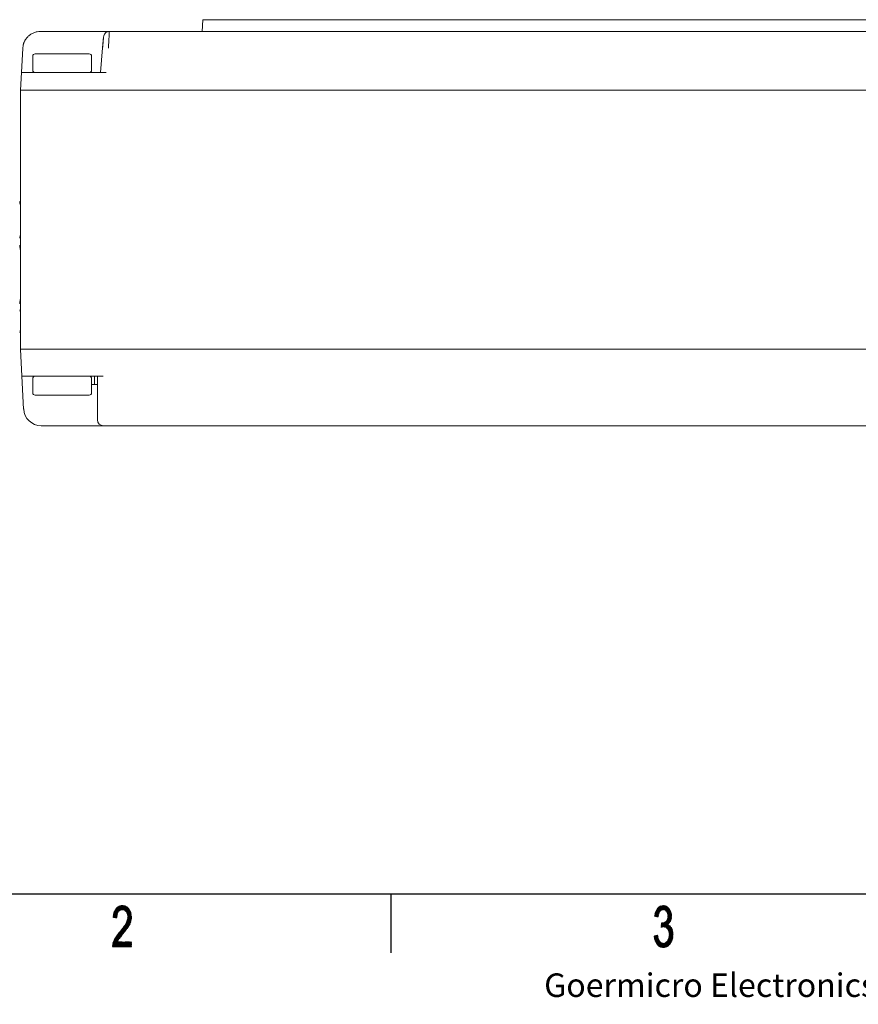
# Model space of a CAD drawing. Header units: millimetres. Extents: x 0 to 420, y 0 to 297.
# Tile 4 of 46: x 86 to 158, y 1 to 84. Entities that reach past the tile are written whole.
import ezdxf

# ---------------------------------------------------------------- set-up
doc = ezdxf.new("R2010")
doc.units = ezdxf.units.MM
doc.layers.add('1', color=7, linetype='Continuous', true_color=0xffffff)
doc.styles.add('仿宋', font='simfang.ttf')

msp = doc.modelspace()

# ---------------------------------------------------------------- linework, layer by layer
at = {"layer": '1', "color": 250, "linetype": 'Continuous', "lineweight": 18}
for p, q in [((102.015, 84.279), (101.962, 83.279)), ((110.515, 84.279), (102.015, 84.279)), ((110.515, 84.279), (173.515, 84.279)), ((88.2, 83.279), (90.05, 83.279)), ((88.2, 83.279), (88.2, 83.274)), ((90.05, 83.279), (94.065, 83.279)), ((94.065, 83.279), (196.965, 83.279)), ((86.593, 79.779), (86.702, 81.857)), ((87.55, 81.179), (87.55, 79.979)), ((87.75, 81.379), (92.35, 81.379)), ((92.55, 81.179), (92.55, 79.979)), ((93.484, 81.874), (93.3, 79.779)), ((93.492, 81.878), (93.484, 81.874)), ((86.515, 78.279), (86.593, 79.779)), ((86.593, 79.779), (90.588, 79.779)), ((93.8, 79.779), (90.588, 79.779)), ((86.515, 56.279), (86.515, 78.279)), ((86.515, 78.279), (86.515, 78.279)), ((90.515, 78.279), (90.509, 78.279)), ((200.515, 78.279), (90.515, 78.279)), ((86.515, 68.627), (86.496, 68.692)), ((86.496, 57.865), (86.515, 57.93)), ((86.635, 53.979), (86.515, 56.278)), ((90.515, 56.279), (90.509, 56.279)), ((200.518, 56.279), (90.515, 56.279)), ((86.781, 51.2), (86.635, 53.979)), ((86.635, 53.979), (90.63, 53.979)), ((87.55, 53.779), (87.55, 52.579)), ((90.63, 53.979), (93.55, 53.979)), ((92.55, 53.779), (92.55, 52.579)), ((92.8, 53.279), (92.8, 53.979)), ((93.05, 53.979), (93.05, 51.226)), ((92.8, 53.279), (92.55, 53.279)), ((92.8, 53.279), (93.05, 53.279)), ((92.35, 52.379), (87.75, 52.379)), ((93.05, 51.226), (93.05, 50.279)), ((90.05, 49.779), (88.279, 49.779)), ((93.55, 49.779), (90.05, 49.779)), ((93.55, 49.779), (197.479, 49.779))]:
    msp.add_line(p, q, dxfattribs=at)
at = {"layer": '1', "color": 250, "linetype": 'Continuous', "lineweight": 13}
for p, q in [((88.2, 83.279), (90.05, 83.279)), ((94.065, 83.279), (196.965, 83.279)), ((93.484, 81.874), (93.567, 82.822)), ((86.702, 81.857), (86.593, 79.779)), ((93.484, 81.875), (93.3, 79.779)), ((86.515, 78.279), (86.593, 79.779)), ((86.515, 56.279), (86.515, 78.279)), ((86.575, 55.129), (86.515, 56.279)), ((86.635, 53.979), (86.575, 55.129)), ((86.635, 53.979), (86.781, 51.2)), ((93.05, 53.979), (93.05, 51.226)), ((88.279, 49.779), (90.05, 49.779)), ((93.55, 49.779), (197.479, 49.779))]:
    msp.add_line(p, q, dxfattribs=at)
at = {"layer": '1', "color": 18, "linetype": 'Continuous', "lineweight": 25}
for p, q in [((10, 10), (410, 10)), ((118, 10), (118, 5))]:
    msp.add_line(p, q, dxfattribs=at)
at = {"layer": '1', "color": 18, "linetype": 'Continuous', "lineweight": 13}
for p, q in [((94.388, 8.033), (94.929, 8.97)), ((94.889, 8.951), (94.397, 8.099)), ((94.968, 8.986), (94.398, 8)), ((94.406, 8.165), (94.848, 8.932)), ((94.808, 8.913), (94.414, 8.231)), ((94.423, 8.298), (94.763, 8.886)), ((94.425, 7.996), (94.999, 8.99)), ((94.445, 8.37), (94.78, 8.37)), ((94.691, 7.957), (94.448, 8.378)), ((95.031, 8.995), (94.452, 7.992)), ((94.791, 8.396), (94.453, 8.396)), ((94.699, 8.826), (94.456, 8.405)), ((94.458, 8.411), (94.697, 7.996)), ((94.461, 8.421), (94.802, 8.421)), ((94.702, 8.038), (94.468, 8.444)), ((94.813, 8.446), (94.469, 8.446)), ((94.477, 8.472), (94.825, 8.472)), ((94.479, 7.988), (95.063, 8.999)), ((94.479, 8.476), (94.707, 8.081)), ((94.852, 8.497), (94.485, 8.497)), ((94.712, 8.123), (94.489, 8.509)), ((94.492, 8.518), (94.635, 8.766)), ((94.493, 8.523), (94.88, 8.523)), ((94.5, 8.542), (94.717, 8.166)), ((94.907, 8.548), (94.502, 8.548)), ((95.095, 9.003), (94.506, 7.984)), ((94.722, 8.208), (94.513, 8.57)), ((94.514, 8.573), (94.935, 8.573)), ((94.528, 8.595), (94.727, 8.25)), ((94.963, 8.599), (94.53, 8.599)), ((94.533, 7.98), (95.126, 9.007)), ((94.739, 8.279), (94.542, 8.62)), ((94.545, 8.624), (95.028, 8.624)), ((94.557, 8.645), (94.752, 8.308)), ((95.135, 8.65), (94.56, 8.65)), ((94.765, 8.337), (94.572, 8.67)), ((94.575, 8.675), (95.767, 8.675)), ((94.587, 8.695), (94.778, 8.365)), ((95.754, 8.7), (94.591, 8.7)), ((94.79, 8.394), (94.602, 8.72)), ((94.606, 8.726), (95.742, 8.726)), ((94.617, 8.745), (94.803, 8.423)), ((95.721, 8.751), (94.621, 8.751)), ((94.816, 8.452), (94.635, 8.765)), ((94.647, 8.777), (95.696, 8.777)), ((94.654, 8.783), (94.83, 8.477)), ((94.849, 8.495), (94.673, 8.801)), ((95.671, 8.802), (94.674, 8.802)), ((94.692, 8.819), (94.869, 8.512)), ((94.701, 8.827), (95.646, 8.827)), ((94.888, 8.53), (94.711, 8.837)), ((95.621, 8.853), (94.728, 8.853)), ((94.73, 8.855), (94.907, 8.548)), ((94.926, 8.565), (94.749, 8.872)), ((94.755, 8.878), (95.596, 8.878)), ((94.768, 8.89), (94.945, 8.583)), ((95.557, 8.904), (94.787, 8.904)), ((94.964, 8.6), (94.789, 8.904)), ((94.812, 8.915), (94.986, 8.614)), ((95.012, 8.62), (94.835, 8.926)), ((94.842, 8.929), (95.506, 8.929)), ((94.858, 8.937), (95.037, 8.626)), ((95.158, 9.012), (94.872, 8.515)), ((95.063, 8.633), (94.881, 8.948)), ((95.456, 8.954), (94.896, 8.954)), ((94.904, 8.958), (95.089, 8.639)), ((95.115, 8.645), (94.927, 8.969)), ((94.934, 8.573), (95.188, 9.013)), ((94.95, 8.98), (95.405, 8.98)), ((94.951, 8.98), (95.141, 8.651)), ((95.166, 8.657), (94.976, 8.987)), ((95.215, 9.009), (94.988, 8.615)), ((95.003, 8.991), (95.198, 8.652)), ((95.022, 8.623), (95.243, 9.005)), ((95.232, 8.644), (95.03, 8.994)), ((95.27, 9.001), (95.056, 8.631)), ((95.057, 8.998), (95.266, 8.636)), ((95.3, 8.628), (95.085, 9.002)), ((95.09, 8.639), (95.297, 8.998)), ((95.243, 9.005), (95.111, 9.005)), ((95.112, 9.005), (95.334, 8.62)), ((95.324, 8.994), (95.124, 8.647)), ((95.376, 8.598), (95.139, 9.009)), ((95.158, 8.655), (95.351, 8.99)), ((95.166, 9.013), (95.438, 8.543)), ((95.378, 8.986), (95.187, 8.655)), ((95.499, 8.487), (95.196, 9.012)), ((95.779, 8.65), (95.21, 8.65)), ((95.213, 8.649), (95.404, 8.98)), ((95.228, 9.007), (95.922, 7.806)), ((95.427, 8.969), (95.239, 8.643)), ((95.929, 7.845), (95.26, 9.003)), ((95.264, 8.637), (95.45, 8.957)), ((95.472, 8.946), (95.29, 8.631)), ((95.292, 8.998), (95.932, 7.89)), ((95.316, 8.625), (95.495, 8.935)), ((95.317, 8.624), (95.792, 8.624)), ((95.935, 7.935), (95.324, 8.994)), ((95.518, 8.923), (95.342, 8.618)), ((95.356, 8.989), (95.938, 7.98)), ((95.365, 8.608), (95.541, 8.912)), ((95.804, 8.599), (95.376, 8.599)), ((95.563, 8.901), (95.385, 8.591)), ((95.942, 8.025), (95.388, 8.985)), ((95.404, 8.573), (95.586, 8.888)), ((95.404, 8.573), (95.817, 8.573)), ((95.604, 8.87), (95.423, 8.556)), ((95.426, 8.969), (95.937, 8.084)), ((95.83, 8.548), (95.432, 8.548)), ((95.442, 8.539), (95.623, 8.851)), ((95.46, 8.523), (95.842, 8.523)), ((95.641, 8.832), (95.462, 8.521)), ((95.928, 8.15), (95.467, 8.949)), ((95.481, 8.504), (95.66, 8.814)), ((95.855, 8.497), (95.488, 8.497)), ((95.678, 8.795), (95.5, 8.486)), ((95.509, 8.928), (95.919, 8.216)), ((95.51, 8.472), (95.867, 8.472)), ((95.515, 8.462), (95.697, 8.776)), ((95.914, 7.769), (95.523, 8.446)), ((95.88, 8.446), (95.523, 8.446)), ((95.715, 8.757), (95.529, 8.434)), ((95.535, 8.421), (95.892, 8.421)), ((95.542, 8.407), (95.734, 8.739)), ((95.895, 8.396), (95.548, 8.396)), ((95.91, 8.283), (95.55, 8.907)), ((95.748, 8.713), (95.556, 8.38)), ((95.56, 8.37), (95.899, 8.37)), ((95.569, 8.352), (95.762, 8.685)), ((95.775, 8.658), (95.583, 8.325)), ((95.596, 8.878), (95.901, 8.349)), ((95.596, 8.298), (95.789, 8.631)), ((95.802, 8.603), (95.605, 8.262)), ((95.611, 8.221), (95.816, 8.576)), ((95.829, 8.548), (95.616, 8.18)), ((95.616, 7.925), (95.894, 8.406)), ((95.622, 8.139), (95.843, 8.521)), ((95.883, 8.439), (95.625, 7.992)), ((95.856, 8.494), (95.628, 8.097)), ((95.633, 8.056), (95.87, 8.466)), ((95.892, 8.416), (95.667, 8.806)), ((140.888, 8.959), (140.398, 8.109)), ((140.418, 8.195), (140.847, 8.938)), ((140.422, 8.101), (140.922, 8.967)), ((140.791, 8.893), (140.438, 8.281)), ((140.956, 8.974), (140.448, 8.094)), ((140.458, 8.367), (140.736, 8.847)), ((140.46, 8.373), (140.65, 8.043)), ((140.79, 8.384), (140.462, 8.384)), ((140.468, 8.41), (140.803, 8.41)), ((140.684, 8.034), (140.468, 8.409)), ((140.473, 8.088), (140.99, 8.982)), ((140.815, 8.435), (140.474, 8.435)), ((140.477, 8.445), (140.702, 8.054)), ((140.68, 8.802), (140.478, 8.452)), ((140.48, 8.461), (140.827, 8.461)), ((140.71, 8.091), (140.485, 8.481)), ((140.84, 8.486), (140.486, 8.486)), ((140.498, 8.509), (140.717, 8.129)), ((141.023, 8.99), (140.499, 8.081)), ((140.499, 8.511), (140.857, 8.511)), ((140.725, 8.167), (140.512, 8.535)), ((140.885, 8.537), (140.513, 8.537)), ((140.524, 8.075), (141.057, 8.997)), ((140.527, 8.561), (140.732, 8.205)), ((140.528, 8.562), (140.914, 8.562)), ((140.74, 8.243), (140.541, 8.586)), ((140.942, 8.588), (140.542, 8.588)), ((141.091, 9.005), (140.55, 8.068)), ((140.556, 8.613), (140.97, 8.613)), ((140.556, 8.612), (140.747, 8.281)), ((140.757, 8.315), (140.57, 8.638)), ((141.048, 8.638), (140.571, 8.638)), ((140.576, 8.062), (141.124, 9.012)), ((140.585, 8.664), (140.77, 8.343)), ((140.585, 8.664), (141.699, 8.664)), ((140.783, 8.37), (140.599, 8.689)), ((141.685, 8.689), (140.599, 8.689)), ((140.785, 8.374), (140.601, 8.055)), ((140.613, 8.715), (141.67, 8.715)), ((140.614, 8.715), (140.797, 8.398)), ((140.81, 8.426), (140.628, 8.741)), ((141.655, 8.74), (140.628, 8.74)), ((140.642, 8.765), (141.632, 8.765)), ((140.643, 8.767), (140.824, 8.453)), ((140.837, 8.481), (140.661, 8.786)), ((141.606, 8.791), (140.666, 8.791)), ((140.681, 8.802), (140.852, 8.506)), ((140.697, 8.816), (141.58, 8.816)), ((140.871, 8.524), (140.701, 8.819)), ((140.721, 8.835), (140.89, 8.541)), ((141.553, 8.842), (140.729, 8.842)), ((140.91, 8.558), (140.74, 8.851)), ((140.76, 8.868), (140.929, 8.576)), ((140.76, 8.867), (141.527, 8.867)), ((140.948, 8.593), (140.78, 8.884)), ((141.499, 8.892), (140.791, 8.892)), ((140.8, 8.9), (140.968, 8.61)), ((140.989, 8.624), (140.82, 8.916)), ((140.822, 8.918), (141.451, 8.918)), ((140.84, 8.933), (141.015, 8.63)), ((141.403, 8.943), (140.853, 8.943)), ((141.041, 8.636), (140.86, 8.949)), ((141.153, 9.011), (140.872, 8.525)), ((140.884, 8.958), (141.066, 8.643)), ((141.092, 8.649), (140.91, 8.964)), ((140.929, 8.969), (141.355, 8.969)), ((140.933, 8.58), (141.18, 9.007)), ((140.936, 8.97), (141.118, 8.655)), ((141.144, 8.66), (140.962, 8.976)), ((141.207, 9.003), (140.988, 8.624)), ((140.988, 8.982), (141.178, 8.652)), ((141.212, 8.644), (141.014, 8.987)), ((141.022, 8.632), (141.234, 8.998)), ((141.04, 8.993), (141.246, 8.635)), ((141.26, 8.994), (141.043, 8.994)), ((141.26, 8.994), (141.056, 8.64)), ((141.281, 8.627), (141.066, 8.999)), ((141.09, 8.649), (141.287, 8.99)), ((141.092, 9.005), (141.325, 8.601)), ((141.387, 8.545), (141.118, 9.011)), ((141.314, 8.985), (141.125, 8.657)), ((141.131, 7.195), (141.815, 8.38)), ((141.146, 9.012), (141.817, 7.85)), ((141.154, 8.658), (141.339, 8.977)), ((141.828, 7.882), (141.179, 9.007)), ((141.361, 8.965), (141.18, 8.652)), ((141.206, 8.645), (141.384, 8.953)), ((141.211, 9.002), (141.833, 7.924)), ((141.406, 8.941), (141.232, 8.639)), ((141.714, 8.638), (141.235, 8.638)), ((141.838, 7.967), (141.243, 8.997)), ((141.257, 8.633), (141.429, 8.93)), ((141.276, 8.992), (141.842, 8.011)), ((141.451, 8.918), (141.283, 8.627)), ((141.307, 8.617), (141.474, 8.906)), ((141.846, 8.054), (141.308, 8.986)), ((141.312, 8.613), (141.728, 8.613)), ((141.496, 8.894), (141.326, 8.6)), ((141.743, 8.588), (141.34, 8.588)), ((141.344, 8.974), (141.85, 8.098)), ((141.345, 8.582), (141.516, 8.878)), ((141.535, 8.86), (141.365, 8.565)), ((141.368, 8.562), (141.757, 8.562)), ((141.384, 8.547), (141.554, 8.841)), ((141.846, 8.156), (141.387, 8.952)), ((141.767, 8.537), (141.396, 8.537)), ((141.572, 8.823), (141.403, 8.53)), ((141.422, 8.513), (141.591, 8.805)), ((141.424, 8.511), (141.775, 8.511)), ((141.429, 8.93), (141.84, 8.217)), ((141.61, 8.787), (141.438, 8.489)), ((141.782, 8.486), (141.439, 8.486)), ((141.451, 8.461), (141.629, 8.768)), ((141.452, 8.461), (141.79, 8.461)), ((141.798, 8.435), (141.464, 8.435)), ((141.648, 8.75), (141.465, 8.433)), ((141.834, 8.278), (141.471, 8.907)), ((141.476, 8.41), (141.806, 8.41)), ((141.478, 8.405), (141.663, 8.726)), ((141.814, 8.384), (141.488, 8.384)), ((141.678, 8.701), (141.491, 8.378)), ((141.505, 8.35), (141.692, 8.675)), ((141.805, 8.413), (141.511, 7.903)), ((141.707, 8.65), (141.515, 8.318)), ((141.519, 8.875), (141.827, 8.341)), ((141.521, 8.276), (141.722, 8.624)), ((141.521, 7.971), (141.795, 8.446)), ((141.736, 8.599), (141.526, 8.235)), ((141.785, 8.479), (141.531, 8.04)), ((141.532, 8.193), (141.751, 8.573)), ((141.764, 8.545), (141.537, 8.152)), ((141.541, 8.108), (141.774, 8.512)), ((141.793, 8.45), (141.585, 8.811)), ((94.333, 5.5), (95.916, 8.241)), ((95.922, 8.2), (94.363, 5.5)), ((94.385, 8.015), (94.7, 8.015)), ((94.387, 8.026), (94.402, 7.999)), ((94.702, 8.04), (94.389, 8.04)), ((94.392, 5.5), (95.927, 8.159)), ((94.434, 7.995), (94.392, 8.067)), ((94.392, 8.065), (94.705, 8.065)), ((94.708, 8.091), (94.396, 8.091)), ((94.398, 8.108), (94.466, 7.99)), ((94.399, 8.116), (94.711, 8.116)), ((94.714, 8.142), (94.402, 8.142)), ((94.498, 7.985), (94.403, 8.15)), ((94.406, 8.167), (94.717, 8.167)), ((94.72, 8.192), (94.409, 8.192)), ((94.409, 8.191), (94.53, 7.981)), ((94.413, 8.218), (94.723, 8.218)), ((94.562, 7.976), (94.415, 8.232)), ((94.726, 8.243), (94.416, 8.243)), ((94.419, 8.269), (94.735, 8.269)), ((94.42, 8.273), (94.595, 7.971)), ((95.933, 8.118), (94.421, 5.5)), ((94.746, 8.294), (94.423, 8.294)), ((94.627, 7.966), (94.427, 8.313)), ((94.429, 8.319), (94.757, 8.319)), ((94.437, 8.345), (94.659, 7.962)), ((94.768, 8.345), (94.437, 8.345)), ((94.451, 5.5), (95.938, 8.077)), ((94.697, 7.989), (94.471, 7.989)), ((95.942, 8.033), (94.48, 5.5)), ((94.753, 8.31), (94.56, 7.976)), ((94.587, 7.972), (94.721, 8.204)), ((94.714, 8.141), (94.614, 7.968)), ((94.641, 7.964), (94.707, 8.077)), ((94.644, 7.964), (94.694, 7.964)), ((94.699, 8.014), (94.669, 7.96)), ((94.915, 6.203), (95.938, 7.975)), ((95.934, 7.917), (95.036, 6.361)), ((95.138, 6.487), (95.93, 7.859)), ((95.917, 7.787), (95.24, 6.613)), ((95.341, 6.738), (95.899, 7.704)), ((95.878, 7.616), (95.45, 6.876)), ((95.845, 7.532), (95.492, 7.532)), ((95.493, 7.533), (95.683, 7.204)), ((95.503, 7.557), (95.855, 7.557)), ((95.697, 7.23), (95.505, 7.563)), ((95.865, 7.583), (95.513, 7.583)), ((95.517, 7.593), (95.712, 7.256)), ((95.523, 7.608), (95.875, 7.608)), ((95.91, 8.283), (95.526, 7.617)), ((95.726, 7.282), (95.529, 7.623)), ((95.884, 7.634), (95.533, 7.634)), ((95.54, 7.653), (95.74, 7.308)), ((95.543, 7.659), (95.889, 7.659)), ((95.754, 7.334), (95.552, 7.684)), ((95.895, 7.684), (95.553, 7.684)), ((95.563, 7.71), (95.9, 7.71)), ((95.564, 7.714), (95.769, 7.36)), ((95.902, 8.345), (95.573, 8.345)), ((95.906, 7.735), (95.573, 7.735)), ((95.783, 7.386), (95.576, 7.744)), ((95.583, 7.761), (95.912, 7.761)), ((95.586, 8.319), (95.905, 8.319)), ((95.588, 7.774), (95.797, 7.412)), ((95.589, 7.777), (95.905, 8.324)), ((95.917, 7.786), (95.593, 7.786)), ((95.909, 8.294), (95.598, 8.294)), ((95.81, 7.441), (95.599, 7.806)), ((95.6, 7.811), (95.923, 7.811)), ((95.604, 8.269), (95.912, 8.269)), ((95.928, 7.837), (95.604, 7.837)), ((95.605, 7.846), (95.822, 7.471)), ((95.899, 8.365), (95.607, 7.858)), ((95.607, 8.25), (95.905, 7.733)), ((95.607, 7.862), (95.93, 7.862)), ((95.916, 8.243), (95.608, 8.243)), ((95.611, 8.218), (95.919, 8.218)), ((95.932, 7.888), (95.611, 7.888)), ((95.833, 7.502), (95.611, 7.887)), ((95.614, 7.913), (95.934, 7.913)), ((95.923, 8.192), (95.615, 8.192)), ((95.897, 7.696), (95.616, 8.183)), ((95.616, 7.928), (95.845, 7.532)), ((95.618, 8.167), (95.926, 8.167)), ((95.935, 7.938), (95.618, 7.938)), ((95.621, 7.964), (95.937, 7.964)), ((95.93, 8.142), (95.622, 8.142)), ((95.857, 7.563), (95.622, 7.969)), ((95.625, 8.117), (95.889, 7.659)), ((95.625, 8.116), (95.933, 8.116)), ((95.939, 7.989), (95.625, 7.989)), ((95.936, 8.091), (95.628, 8.091)), ((95.628, 8.01), (95.869, 7.593)), ((95.629, 8.015), (95.941, 8.015)), ((95.632, 8.065), (95.94, 8.065)), ((95.943, 8.04), (95.632, 8.04)), ((95.88, 7.624), (95.634, 8.051)), ((140.409, 8.104), (140.4, 8.12)), ((140.717, 8.13), (140.403, 8.13)), ((140.405, 8.105), (140.712, 8.105)), ((140.409, 8.156), (140.444, 8.095)), ((140.409, 8.156), (140.723, 8.156)), ((140.728, 8.181), (140.414, 8.181)), ((140.478, 8.087), (140.417, 8.192)), ((140.42, 8.207), (140.733, 8.207)), ((140.738, 8.232), (140.426, 8.232)), ((140.426, 8.228), (140.512, 8.078)), ((140.432, 8.257), (140.743, 8.257)), ((140.547, 8.069), (140.434, 8.264)), ((140.748, 8.283), (140.438, 8.283)), ((140.443, 8.3), (140.581, 8.06)), ((140.444, 8.308), (140.753, 8.308)), ((140.765, 8.334), (140.45, 8.334)), ((140.616, 8.052), (140.451, 8.336)), ((140.456, 8.359), (140.778, 8.359)), ((140.708, 8.08), (140.505, 8.08)), ((140.606, 8.054), (140.702, 8.054)), ((140.627, 8.049), (140.74, 8.245)), ((140.725, 8.168), (140.652, 8.042)), ((140.678, 8.036), (140.71, 8.091)), ((141.195, 7.559), (140.963, 7.157)), ((140.965, 7.212), (141.162, 7.553)), ((141.129, 7.546), (140.971, 7.272)), ((140.976, 7.332), (141.096, 7.54)), ((141.062, 7.533), (140.981, 7.392)), ((140.986, 7.453), (141.031, 7.53)), ((141.004, 7.533), (140.992, 7.513)), ((140.996, 7.165), (141.229, 7.568)), ((141.003, 7.533), (141.196, 7.199)), ((141.276, 7.599), (141.03, 7.173)), ((141.23, 7.19), (141.034, 7.53)), ((141.062, 7.533), (141.265, 7.181)), ((141.064, 7.18), (141.324, 7.63)), ((141.299, 7.173), (141.088, 7.538)), ((141.371, 7.661), (141.098, 7.188)), ((141.114, 7.543), (141.333, 7.164)), ((141.128, 7.546), (141.674, 7.546)), ((141.372, 7.148), (141.141, 7.549)), ((141.825, 8.347), (141.165, 7.203)), ((141.167, 7.554), (141.436, 7.087)), ((141.192, 7.2), (141.831, 8.306)), ((141.501, 7.026), (141.193, 7.559)), ((141.836, 8.263), (141.218, 7.193)), ((141.22, 7.564), (141.95, 6.299)), ((141.69, 7.572), (141.234, 7.572)), ((141.954, 6.343), (141.242, 7.576)), ((141.244, 7.187), (141.84, 8.219)), ((141.263, 7.59), (141.958, 6.387)), ((141.844, 8.176), (141.269, 7.18)), ((141.273, 7.597), (141.706, 7.597)), ((141.962, 6.431), (141.284, 7.604)), ((141.295, 7.174), (141.848, 8.132)), ((141.306, 7.618), (141.966, 6.475)), ((141.722, 7.622), (141.312, 7.622)), ((141.849, 8.082), (141.32, 7.167)), ((141.97, 6.519), (141.327, 7.632)), ((141.346, 7.161), (141.843, 8.021)), ((141.348, 7.646), (141.967, 6.574)), ((141.35, 7.648), (141.738, 7.648)), ((141.837, 7.96), (141.369, 7.15)), ((141.519, 7.401), (141.369, 7.66)), ((141.754, 7.673), (141.388, 7.673)), ((141.39, 7.676), (141.539, 7.418)), ((141.558, 7.435), (141.405, 7.7)), ((141.405, 7.699), (141.768, 7.699)), ((141.421, 7.724), (141.578, 7.452)), ((141.776, 7.724), (141.421, 7.724)), ((141.597, 7.469), (141.436, 7.748)), ((141.437, 7.749), (141.785, 7.749)), ((141.451, 7.772), (141.617, 7.486)), ((141.793, 7.775), (141.453, 7.775)), ((141.636, 7.503), (141.467, 7.797)), ((141.469, 7.8), (141.801, 7.8)), ((141.482, 7.821), (141.655, 7.521)), ((141.809, 7.826), (141.485, 7.826)), ((141.672, 7.543), (141.497, 7.845)), ((141.5, 8.359), (141.822, 8.359)), ((141.501, 7.851), (141.818, 7.851)), ((141.507, 7.879), (141.687, 7.567)), ((141.826, 7.876), (141.507, 7.876)), ((141.51, 7.902), (141.831, 7.902)), ((141.829, 8.334), (141.512, 8.334)), ((141.702, 7.592), (141.513, 7.92)), ((141.834, 7.927), (141.514, 7.927)), ((141.807, 7.817), (141.515, 8.323)), ((141.517, 8.308), (141.831, 8.308)), ((141.518, 7.953), (141.836, 7.953)), ((141.519, 7.96), (141.718, 7.616)), ((141.834, 8.283), (141.52, 8.283)), ((141.839, 7.978), (141.522, 7.978)), ((141.523, 8.258), (141.796, 7.785)), ((141.523, 8.257), (141.836, 8.257)), ((141.525, 8.003), (141.841, 8.003)), ((141.733, 7.64), (141.525, 8.001)), ((141.839, 8.232), (141.527, 8.232)), ((141.844, 8.029), (141.529, 8.029)), ((141.53, 8.207), (141.841, 8.207)), ((141.531, 8.041), (141.748, 7.664)), ((141.786, 7.752), (141.532, 8.192)), ((141.844, 8.181), (141.533, 8.181)), ((141.533, 8.054), (141.846, 8.054)), ((141.536, 8.156), (141.846, 8.156)), ((141.764, 7.689), (141.537, 8.081)), ((141.849, 8.08), (141.537, 8.08)), ((141.849, 8.13), (141.54, 8.13)), ((141.54, 8.127), (141.775, 7.72)), ((141.54, 8.105), (141.851, 8.105)), ((141.568, 7.444), (141.831, 7.899)), ((141.798, 7.792), (141.628, 7.496)), ((95.323, 7.265), (94.333, 5.55)), ((94.34, 5.614), (95.185, 7.076)), ((95.083, 6.951), (94.348, 5.678)), ((94.355, 5.741), (94.981, 6.825)), ((94.879, 6.7), (94.366, 5.811)), ((94.874, 6.694), (95.305, 6.694)), ((95.064, 6.396), (94.885, 6.706)), ((95.326, 6.719), (94.895, 6.719)), ((94.902, 6.728), (95.081, 6.417)), ((94.916, 6.745), (95.347, 6.745)), ((95.098, 6.438), (94.919, 6.749)), ((94.936, 6.77), (95.115, 6.459)), ((95.367, 6.77), (94.936, 6.77)), ((95.132, 6.481), (94.953, 6.791)), ((94.957, 6.795), (95.388, 6.795)), ((94.97, 6.812), (95.15, 6.502)), ((95.408, 6.821), (94.977, 6.821)), ((95.167, 6.523), (94.988, 6.833)), ((94.998, 6.846), (95.428, 6.846)), ((95.005, 6.854), (95.184, 6.544)), ((95.447, 6.872), (95.019, 6.872)), ((95.201, 6.565), (95.022, 6.875)), ((95.039, 6.897), (95.218, 6.586)), ((95.039, 6.897), (95.466, 6.897)), ((95.235, 6.607), (95.056, 6.918)), ((95.485, 6.922), (95.06, 6.922)), ((95.073, 6.939), (95.252, 6.628)), ((95.08, 6.948), (95.504, 6.948)), ((95.27, 6.65), (95.09, 6.96)), ((95.523, 6.973), (95.101, 6.973)), ((95.107, 6.981), (95.287, 6.671)), ((95.122, 6.999), (95.542, 6.999)), ((95.304, 6.692), (95.125, 7.002)), ((95.562, 7.024), (95.142, 7.024)), ((95.142, 7.023), (95.321, 6.713)), ((95.338, 6.734), (95.159, 7.044)), ((95.163, 7.049), (95.579, 7.049)), ((95.176, 7.066), (95.355, 6.755)), ((95.597, 7.075), (95.183, 7.075)), ((95.372, 6.776), (95.193, 7.087)), ((95.203, 7.1), (95.614, 7.1)), ((95.209, 7.109), (95.389, 6.797)), ((95.631, 7.126), (95.221, 7.126)), ((95.407, 6.819), (95.226, 7.132)), ((95.24, 7.151), (95.648, 7.151)), ((95.242, 7.154), (95.423, 6.84)), ((95.665, 7.176), (95.258, 7.176)), ((95.44, 6.862), (95.259, 7.177)), ((95.275, 7.199), (95.457, 6.884)), ((95.277, 7.202), (95.682, 7.202)), ((95.473, 6.906), (95.291, 7.222)), ((95.696, 7.227), (95.295, 7.227)), ((95.308, 7.244), (95.49, 6.928)), ((95.314, 7.253), (95.71, 7.253)), ((95.506, 6.951), (95.324, 7.266)), ((95.724, 7.278), (95.332, 7.278)), ((95.34, 7.289), (95.523, 6.973)), ((95.351, 7.303), (95.738, 7.303)), ((95.54, 6.995), (95.357, 7.311)), ((95.752, 7.329), (95.369, 7.329)), ((95.373, 7.334), (95.556, 7.017)), ((95.385, 7.354), (95.766, 7.354)), ((95.573, 7.039), (95.388, 7.359)), ((95.78, 7.38), (95.4, 7.38)), ((95.403, 7.384), (95.588, 7.063)), ((95.416, 7.405), (95.794, 7.405)), ((95.604, 7.086), (95.418, 7.409)), ((95.806, 7.43), (95.431, 7.43)), ((95.433, 7.434), (95.62, 7.11)), ((95.446, 7.456), (95.816, 7.456)), ((95.636, 7.133), (95.448, 7.458)), ((95.826, 7.481), (95.462, 7.481)), ((95.463, 7.483), (95.651, 7.156)), ((95.477, 7.507), (95.835, 7.507)), ((95.667, 7.18), (95.478, 7.508)), ((95.581, 7.052), (95.819, 7.464)), ((140.997, 7.165), (140.961, 7.165)), ((140.963, 7.191), (141.11, 7.191)), ((140.964, 7.195), (140.983, 7.162)), ((141.76, 7.216), (140.965, 7.216)), ((140.968, 7.241), (141.74, 7.241)), ((141.008, 7.168), (140.968, 7.239)), ((141.721, 7.267), (140.97, 7.267)), ((140.971, 7.283), (141.034, 7.174)), ((140.972, 7.292), (141.694, 7.292)), ((141.65, 7.318), (140.974, 7.318)), ((141.06, 7.179), (140.975, 7.327)), ((140.977, 7.343), (141.606, 7.343)), ((140.979, 7.371), (141.086, 7.185)), ((141.561, 7.368), (140.979, 7.368)), ((140.981, 7.394), (141.517, 7.394)), ((141.54, 7.419), (140.983, 7.419)), ((141.112, 7.191), (140.983, 7.415)), ((140.986, 7.445), (141.569, 7.445)), ((140.987, 7.459), (141.138, 7.197)), ((141.598, 7.47), (140.988, 7.47)), ((140.99, 7.495), (141.627, 7.495)), ((141.164, 7.203), (140.991, 7.503)), ((141.656, 7.521), (140.992, 7.521)), ((141.952, 6.736), (141.208, 5.448)), ((141.228, 7.191), (141.779, 7.191)), ((141.24, 5.453), (141.956, 6.693)), ((141.799, 7.165), (141.328, 7.165)), ((141.381, 7.14), (141.818, 7.14)), ((141.388, 7.132), (141.534, 7.384)), ((141.556, 7.371), (141.407, 7.115)), ((141.838, 7.114), (141.407, 7.114)), ((141.426, 7.097), (141.578, 7.359)), ((141.434, 7.089), (141.854, 7.089)), ((141.6, 7.346), (141.445, 7.079)), ((141.863, 7.064), (141.461, 7.064)), ((141.464, 7.061), (141.622, 7.334)), ((141.644, 7.321), (141.483, 7.043)), ((141.488, 7.038), (141.872, 7.038)), ((141.502, 7.025), (141.666, 7.308)), ((141.881, 7.013), (141.515, 7.013)), ((141.688, 7.296), (141.52, 7.005)), ((141.962, 6.635), (141.527, 7.388)), ((141.528, 6.987), (141.89, 6.987)), ((141.53, 6.056), (141.947, 6.78)), ((141.533, 6.977), (141.709, 7.282)), ((141.899, 6.962), (141.54, 6.962)), ((141.726, 7.26), (141.546, 6.948)), ((141.946, 6.255), (141.548, 6.945)), ((141.552, 6.937), (141.908, 6.937)), ((141.559, 6.92), (141.743, 7.238)), ((141.917, 6.911), (141.564, 6.911)), ((141.57, 7.363), (141.956, 6.696)), ((141.759, 7.216), (141.572, 6.892)), ((141.575, 6.886), (141.926, 6.886)), ((141.585, 6.864), (141.776, 7.195)), ((141.935, 6.86), (141.587, 6.86)), ((141.793, 7.173), (141.599, 6.836)), ((141.599, 6.835), (141.942, 6.835)), ((141.945, 6.81), (141.611, 6.81)), ((141.612, 6.808), (141.81, 7.151)), ((141.95, 6.757), (141.614, 7.338)), ((141.943, 6.823), (141.618, 6.26)), ((141.62, 6.784), (141.947, 6.784)), ((141.826, 7.129), (141.621, 6.773)), ((141.622, 6.766), (141.938, 6.219)), ((141.95, 6.759), (141.623, 6.759)), ((141.626, 6.731), (141.843, 7.107)), ((141.626, 6.733), (141.952, 6.733)), ((141.627, 6.326), (141.935, 6.861)), ((141.954, 6.708), (141.629, 6.708)), ((141.928, 6.185), (141.63, 6.701)), ((141.857, 7.08), (141.631, 6.69)), ((141.924, 6.892), (141.635, 6.391)), ((141.637, 6.648), (141.868, 7.049)), ((141.879, 7.018), (141.642, 6.606)), ((141.643, 6.456), (141.913, 6.923)), ((141.647, 6.564), (141.891, 6.986)), ((141.902, 6.955), (141.652, 6.522)), ((141.658, 7.313), (141.944, 6.818)), ((141.914, 6.92), (141.702, 7.288)), ((141.812, 7.148), (141.867, 7.053)), ((94.39, 5.881), (95.946, 5.881)), ((94.391, 5.885), (94.613, 5.5)), ((95.946, 5.906), (94.399, 5.906)), ((94.643, 5.5), (94.402, 5.917)), ((94.408, 5.932), (94.755, 5.932)), ((94.409, 5.936), (94.777, 6.574)), ((94.413, 5.948), (94.672, 5.5)), ((94.769, 5.957), (94.416, 5.957)), ((94.701, 5.5), (94.424, 5.98)), ((94.425, 5.983), (94.783, 5.983)), ((94.797, 6.008), (94.434, 6.008)), ((94.435, 6.012), (94.731, 5.5)), ((94.442, 6.033), (94.811, 6.033)), ((94.76, 5.5), (94.447, 6.042)), ((94.825, 6.059), (94.455, 6.059)), ((94.461, 6.069), (94.789, 5.5)), ((94.468, 6.084), (94.839, 6.084)), ((94.819, 5.5), (94.474, 6.097)), ((94.852, 6.11), (94.481, 6.11)), ((94.488, 6.124), (94.848, 5.5)), ((94.626, 6.363), (94.489, 6.125)), ((94.494, 6.135), (94.866, 6.135)), ((94.877, 5.5), (94.502, 6.151)), ((94.883, 6.16), (94.507, 6.16)), ((94.509, 5.5), (94.748, 5.913)), ((94.515, 6.178), (94.907, 5.5)), ((94.52, 6.186), (94.902, 6.186)), ((94.936, 5.5), (94.529, 6.205)), ((94.921, 6.211), (94.532, 6.211)), ((94.777, 5.913), (94.539, 5.5)), ((94.543, 6.232), (94.965, 5.5)), ((94.545, 6.237), (94.94, 6.237)), ((94.75, 5.923), (94.557, 6.259)), ((94.959, 6.262), (94.558, 6.262)), ((94.568, 5.5), (94.806, 5.913)), ((94.572, 6.283), (94.765, 5.949)), ((94.575, 6.287), (94.978, 6.287)), ((94.779, 5.975), (94.588, 6.306)), ((94.996, 6.313), (94.592, 6.313)), ((94.836, 5.913), (94.597, 5.5)), ((94.604, 6.33), (94.793, 6.002)), ((94.609, 6.338), (95.017, 6.338)), ((94.807, 6.028), (94.619, 6.353)), ((95.038, 6.364), (94.627, 6.364)), ((94.627, 5.5), (94.865, 5.913)), ((94.635, 6.377), (94.822, 6.054)), ((94.644, 6.389), (95.058, 6.389)), ((94.836, 6.08), (94.651, 6.4)), ((94.894, 5.913), (94.656, 5.5)), ((95.079, 6.414), (94.661, 6.414)), ((94.667, 6.423), (94.85, 6.106)), ((94.678, 6.44), (95.099, 6.44)), ((94.865, 6.132), (94.683, 6.447)), ((94.685, 5.5), (94.924, 5.913)), ((95.12, 6.465), (94.695, 6.465)), ((94.699, 6.47), (94.88, 6.156)), ((94.712, 6.491), (95.141, 6.491)), ((94.897, 6.178), (94.714, 6.494)), ((94.953, 5.913), (94.714, 5.5)), ((95.161, 6.516), (94.73, 6.516)), ((94.731, 6.516), (94.913, 6.2)), ((94.744, 5.5), (94.982, 5.913)), ((94.93, 6.223), (94.748, 6.537)), ((94.751, 6.541), (95.182, 6.541)), ((94.995, 5.5), (94.756, 5.913)), ((94.765, 6.559), (94.946, 6.245)), ((95.202, 6.567), (94.771, 6.567)), ((95.012, 5.913), (94.773, 5.5)), ((94.963, 6.267), (94.782, 6.58)), ((94.786, 5.913), (95.024, 5.5)), ((94.792, 6.592), (95.223, 6.592)), ((94.799, 6.601), (94.979, 6.289)), ((94.802, 5.5), (95.041, 5.913)), ((95.244, 6.618), (94.813, 6.618)), ((95.053, 5.5), (94.815, 5.913)), ((94.995, 6.311), (94.816, 6.622)), ((95.07, 5.913), (94.832, 5.5)), ((94.833, 6.643), (95.013, 6.333)), ((94.833, 6.643), (95.264, 6.643)), ((94.844, 5.913), (95.083, 5.5)), ((95.03, 6.354), (94.85, 6.664)), ((95.285, 6.668), (94.854, 6.668)), ((94.861, 5.5), (95.1, 5.913)), ((94.868, 6.685), (95.047, 6.375)), ((95.112, 5.5), (94.874, 5.913)), ((95.129, 5.913), (94.89, 5.5)), ((94.903, 5.913), (95.141, 5.5)), ((94.92, 5.5), (95.158, 5.913)), ((95.171, 5.5), (94.932, 5.913)), ((95.188, 5.913), (94.949, 5.5)), ((94.962, 5.913), (95.2, 5.5)), ((94.978, 5.5), (95.217, 5.913)), ((95.229, 5.5), (94.991, 5.913)), ((95.246, 5.913), (95.008, 5.5)), ((95.02, 5.913), (95.259, 5.5)), ((95.037, 5.5), (95.276, 5.913)), ((95.288, 5.5), (95.05, 5.913)), ((95.305, 5.913), (95.066, 5.5)), ((95.079, 5.913), (95.317, 5.5)), ((95.096, 5.5), (95.334, 5.913)), ((95.347, 5.5), (95.108, 5.913)), ((95.364, 5.913), (95.125, 5.5)), ((95.138, 5.913), (95.376, 5.5)), ((95.154, 5.5), (95.393, 5.913)), ((95.405, 5.5), (95.167, 5.913)), ((95.422, 5.913), (95.184, 5.5)), ((95.196, 5.913), (95.435, 5.5)), ((95.213, 5.5), (95.452, 5.913)), ((95.464, 5.5), (95.226, 5.913)), ((95.481, 5.913), (95.242, 5.5)), ((95.255, 5.913), (95.493, 5.5)), ((95.272, 5.5), (95.51, 5.913)), ((95.523, 5.5), (95.284, 5.913)), ((95.54, 5.913), (95.301, 5.5)), ((95.314, 5.913), (95.552, 5.5)), ((95.33, 5.5), (95.569, 5.913)), ((95.581, 5.5), (95.343, 5.913)), ((95.598, 5.913), (95.36, 5.5)), ((95.372, 5.913), (95.611, 5.5)), ((95.389, 5.5), (95.628, 5.913)), ((95.64, 5.5), (95.402, 5.913)), ((95.657, 5.913), (95.418, 5.5)), ((95.431, 5.913), (95.669, 5.5)), ((95.448, 5.5), (95.686, 5.913)), ((95.699, 5.5), (95.46, 5.913)), ((95.715, 5.913), (95.477, 5.5)), ((95.49, 5.913), (95.728, 5.5)), ((95.506, 5.5), (95.745, 5.913)), ((95.757, 5.5), (95.519, 5.913)), ((95.774, 5.913), (95.536, 5.5)), ((95.548, 5.913), (95.787, 5.5)), ((95.565, 5.5), (95.803, 5.913)), ((95.816, 5.5), (95.577, 5.913)), ((95.833, 5.913), (95.594, 5.5)), ((95.607, 5.913), (95.845, 5.5)), ((95.624, 5.5), (95.862, 5.913)), ((95.875, 5.5), (95.636, 5.913)), ((95.891, 5.913), (95.653, 5.5)), ((95.665, 5.913), (95.904, 5.5)), ((95.682, 5.5), (95.921, 5.913)), ((95.933, 5.5), (95.695, 5.913)), ((95.946, 5.906), (95.712, 5.5)), ((95.724, 5.913), (95.946, 5.528)), ((95.946, 5.579), (95.753, 5.913)), ((95.783, 5.913), (95.946, 5.63)), ((95.946, 5.681), (95.812, 5.913)), ((95.841, 5.913), (95.946, 5.731)), ((95.946, 5.782), (95.871, 5.913)), ((95.9, 5.913), (95.946, 5.833)), ((95.946, 5.884), (95.929, 5.913)), ((140.685, 6.403), (140.37, 6.403)), ((140.372, 6.389), (140.396, 6.429)), ((140.372, 6.39), (140.888, 5.496)), ((140.374, 6.378), (140.691, 6.378)), ((140.429, 6.436), (140.378, 6.348)), ((140.696, 6.352), (140.378, 6.352)), ((140.93, 5.475), (140.38, 6.427)), ((140.381, 6.327), (140.702, 6.327)), ((140.846, 5.518), (140.382, 6.322)), ((140.384, 6.308), (140.462, 6.442)), ((140.708, 6.302), (140.385, 6.302)), ((140.389, 6.276), (140.713, 6.276)), ((140.495, 6.448), (140.39, 6.267)), ((140.391, 6.429), (140.679, 6.429)), ((140.392, 6.254), (140.805, 5.539)), ((140.719, 6.251), (140.393, 6.251)), ((140.396, 6.227), (140.528, 6.455)), ((140.396, 6.225), (140.725, 6.225)), ((140.73, 6.2), (140.4, 6.2)), ((140.561, 6.461), (140.402, 6.186)), ((140.763, 5.561), (140.402, 6.186)), ((140.404, 6.175), (140.736, 6.175)), ((140.407, 6.432), (140.965, 5.465)), ((140.746, 6.149), (140.408, 6.149)), ((140.409, 6.147), (140.594, 6.467)), ((140.416, 6.124), (140.759, 6.124)), ((140.626, 6.473), (140.419, 6.115)), ((140.771, 6.098), (140.425, 6.098)), ((140.428, 6.09), (140.694, 5.629)), ((140.43, 6.083), (140.659, 6.48)), ((140.997, 5.46), (140.433, 6.437)), ((140.434, 6.073), (140.784, 6.073)), ((140.674, 6.454), (140.441, 6.051)), ((140.797, 6.048), (140.442, 6.048)), ((140.451, 6.022), (140.809, 6.022)), ((140.452, 6.019), (140.682, 6.417)), ((140.46, 6.442), (141.029, 5.455)), ((140.822, 5.997), (140.46, 5.997)), ((140.69, 6.38), (140.463, 5.987)), ((140.468, 5.971), (140.834, 5.971)), ((140.626, 5.696), (140.47, 5.966)), ((140.474, 5.955), (140.698, 6.344)), ((140.852, 5.946), (140.477, 5.946)), ((140.706, 6.307), (140.485, 5.923)), ((141.061, 5.451), (140.486, 6.447)), ((140.486, 5.921), (140.882, 5.921)), ((140.499, 5.896), (140.715, 6.27)), ((140.911, 5.895), (140.499, 5.895)), ((140.513, 6.452), (141.093, 5.446)), ((140.723, 6.234), (140.514, 5.871)), ((140.514, 5.87), (140.94, 5.87)), ((140.674, 6.454), (140.524, 6.454)), ((140.529, 5.846), (140.731, 6.197)), ((141.125, 5.441), (140.539, 6.457)), ((140.74, 6.162), (140.544, 5.822)), ((140.559, 5.797), (140.754, 6.135)), ((140.565, 6.462), (140.749, 6.144)), ((140.767, 6.107), (140.573, 5.772)), ((140.588, 5.747), (140.781, 6.08)), ((140.72, 6.244), (140.592, 6.467)), ((140.794, 6.053), (140.603, 5.722)), ((140.618, 6.472), (140.702, 6.327)), ((140.621, 5.701), (140.808, 6.025)), ((140.821, 5.998), (140.639, 5.683)), ((140.684, 6.409), (140.645, 6.477)), ((140.658, 6.479), (140.668, 6.479)), ((140.658, 5.664), (140.835, 5.971)), ((140.851, 5.947), (140.677, 5.646)), ((140.695, 5.628), (140.87, 5.93)), ((140.89, 5.913), (140.714, 5.609)), ((140.733, 5.591), (140.909, 5.896)), ((140.929, 5.88), (140.752, 5.572)), ((140.772, 5.556), (140.949, 5.863)), ((140.874, 5.927), (141.156, 5.439)), ((141.183, 5.444), (140.933, 5.876)), ((141.117, 5.442), (141.358, 5.861)), ((141.425, 5.926), (141.144, 5.438)), ((141.175, 5.443), (141.492, 5.991)), ((141.96, 6.649), (141.272, 5.458)), ((141.304, 5.463), (141.964, 6.606)), ((141.969, 6.562), (141.337, 5.468)), ((141.527, 5.557), (141.354, 5.857)), ((141.367, 5.87), (141.802, 5.87)), ((141.369, 5.473), (141.969, 6.513)), ((141.373, 5.876), (141.55, 5.57)), ((141.571, 5.583), (141.392, 5.894)), ((141.817, 5.895), (141.393, 5.895)), ((141.964, 6.453), (141.411, 5.495)), ((141.411, 5.912), (141.59, 5.602)), ((141.419, 5.921), (141.831, 5.921)), ((141.608, 5.621), (141.43, 5.93)), ((141.846, 5.946), (141.446, 5.946)), ((141.448, 5.949), (141.626, 5.64)), ((141.453, 5.518), (141.959, 6.393)), ((141.645, 5.659), (141.467, 5.967)), ((141.472, 5.971), (141.86, 5.971)), ((141.486, 5.985), (141.663, 5.678)), ((141.953, 6.333), (141.496, 5.541)), ((141.871, 5.997), (141.498, 5.997)), ((141.681, 5.697), (141.505, 6.003)), ((141.514, 6.022), (141.879, 6.022)), ((141.518, 6.031), (141.7, 5.716)), ((141.886, 6.048), (141.526, 6.048)), ((141.718, 5.735), (141.531, 6.059)), ((141.538, 5.563), (141.948, 6.273)), ((141.538, 6.073), (141.894, 6.073)), ((141.544, 6.087), (141.736, 5.754)), ((141.902, 6.098), (141.549, 6.098)), ((141.751, 5.78), (141.557, 6.115)), ((141.561, 6.124), (141.909, 6.124)), ((141.571, 6.143), (141.766, 5.805)), ((141.917, 6.149), (141.573, 6.149)), ((141.78, 5.831), (141.584, 6.171)), ((141.585, 6.175), (141.925, 6.175)), ((141.929, 6.189), (141.591, 5.603)), ((141.932, 6.2), (141.597, 6.2)), ((141.597, 6.199), (141.795, 5.857)), ((141.609, 6.225), (141.94, 6.225)), ((141.809, 5.882), (141.61, 6.227)), ((141.946, 6.251), (141.617, 6.251)), ((141.619, 6.264), (141.824, 5.908)), ((141.62, 6.276), (141.948, 6.276)), ((141.951, 6.302), (141.623, 6.302)), ((141.839, 5.933), (141.624, 6.305)), ((141.627, 6.327), (141.953, 6.327)), ((141.629, 6.347), (141.853, 5.959)), ((141.955, 6.352), (141.63, 6.352)), ((141.632, 6.683), (141.957, 6.683)), ((141.633, 6.378), (141.957, 6.378)), ((141.959, 6.657), (141.635, 6.657)), ((141.868, 5.985), (141.635, 6.388)), ((141.96, 6.403), (141.637, 6.403)), ((141.638, 6.636), (141.918, 6.152)), ((141.639, 6.632), (141.962, 6.632)), ((141.64, 6.43), (141.878, 6.018)), ((141.64, 6.429), (141.962, 6.429)), ((141.964, 6.606), (141.642, 6.606)), ((141.964, 6.454), (141.643, 6.454)), ((141.645, 6.581), (141.967, 6.581)), ((141.888, 6.052), (141.645, 6.471)), ((141.908, 6.118), (141.646, 6.571)), ((141.646, 6.479), (141.966, 6.479)), ((141.969, 6.556), (141.648, 6.556)), ((141.969, 6.505), (141.65, 6.505)), ((141.651, 6.53), (141.971, 6.53)), ((141.651, 6.513), (141.898, 6.085)), ((141.664, 5.679), (141.897, 6.083)), ((95.946, 5.5), (94.327, 5.5)), ((94.33, 5.525), (95.946, 5.525)), ((94.35, 5.5), (94.331, 5.533)), ((95.946, 5.551), (94.333, 5.551)), ((94.336, 5.576), (95.946, 5.576)), ((94.336, 5.575), (94.379, 5.5)), ((95.946, 5.602), (94.339, 5.602)), ((94.408, 5.5), (94.341, 5.617)), ((94.342, 5.627), (95.946, 5.627)), ((95.946, 5.652), (94.345, 5.652)), ((94.346, 5.659), (94.438, 5.5)), ((94.348, 5.678), (95.946, 5.678)), ((95.946, 5.703), (94.351, 5.703)), ((94.467, 5.5), (94.351, 5.701)), ((94.354, 5.729), (95.946, 5.729)), ((94.356, 5.744), (94.496, 5.5)), ((95.946, 5.754), (94.357, 5.754)), ((94.525, 5.5), (94.36, 5.786)), ((94.36, 5.779), (95.946, 5.779)), ((95.946, 5.805), (94.364, 5.805)), ((94.37, 5.821), (94.555, 5.5)), ((94.373, 5.83), (95.946, 5.83)), ((94.584, 5.5), (94.381, 5.853)), ((95.946, 5.856), (94.382, 5.856)), ((95.741, 5.5), (95.946, 5.856)), ((95.946, 5.805), (95.77, 5.5)), ((95.8, 5.5), (95.946, 5.754)), ((95.946, 5.703), (95.829, 5.5)), ((95.858, 5.5), (95.946, 5.652)), ((95.946, 5.602), (95.888, 5.5)), ((95.917, 5.5), (95.946, 5.551)), ((140.97, 5.844), (140.53, 5.844)), ((140.545, 5.819), (141.043, 5.819)), ((141.759, 5.794), (140.56, 5.794)), ((140.576, 5.768), (141.745, 5.768)), ((141.725, 5.743), (140.591, 5.743)), ((140.606, 5.717), (141.701, 5.717)), ((141.676, 5.692), (140.63, 5.692)), ((140.656, 5.667), (141.652, 5.667)), ((141.627, 5.641), (140.682, 5.641)), ((140.707, 5.616), (141.603, 5.616)), ((141.578, 5.59), (140.733, 5.59)), ((140.759, 5.565), (141.541, 5.565)), ((140.968, 5.846), (140.794, 5.544)), ((141.494, 5.54), (140.804, 5.54)), ((140.817, 5.533), (140.989, 5.832)), ((141.015, 5.826), (140.84, 5.521)), ((140.854, 5.514), (141.447, 5.514)), ((140.862, 5.51), (141.041, 5.819)), ((141.067, 5.813), (140.885, 5.498)), ((141.399, 5.489), (140.903, 5.489)), ((140.907, 5.487), (141.092, 5.807)), ((141.118, 5.801), (140.93, 5.475)), ((140.955, 5.467), (141.144, 5.795)), ((140.977, 5.463), (141.308, 5.463)), ((141.177, 5.802), (140.982, 5.463)), ((140.987, 5.832), (141.209, 5.448)), ((141.009, 5.459), (141.212, 5.811)), ((141.236, 5.452), (141.022, 5.824)), ((141.247, 5.82), (141.036, 5.454)), ((141.056, 5.816), (141.263, 5.456)), ((141.063, 5.45), (141.282, 5.83)), ((141.316, 5.839), (141.09, 5.446)), ((141.29, 5.461), (141.09, 5.808)), ((141.124, 5.799), (141.317, 5.465)), ((141.344, 5.469), (141.155, 5.796)), ((141.181, 5.803), (141.371, 5.473)), ((141.393, 5.485), (141.206, 5.809)), ((141.231, 5.816), (141.416, 5.497)), ((141.242, 5.819), (141.773, 5.819)), ((141.438, 5.509), (141.257, 5.823)), ((141.282, 5.83), (141.46, 5.521)), ((141.483, 5.533), (141.308, 5.837)), ((141.333, 5.844), (141.505, 5.545)), ((141.788, 5.844), (141.336, 5.844))]:
    msp.add_line(p, q, dxfattribs=at)
at = {"layer": '1', "color": 250, "linetype": 'Continuous', "lineweight": 18}
for centre, radius, start, end in [((94.065, 82.779), 0.5, 90, 164.68975), ((87.75, 81.179), 0.2, 90, 180), ((92.35, 81.179), 0.2, 0, 90), ((87.75, 79.979), 0.2, 180, 270), ((92.35, 79.979), 0.2, 270, 0), ((87.75, 53.779), 0.2, 90, 180), ((92.35, 53.779), 0.2, 0, 90), ((87.75, 52.579), 0.2, 180, 270), ((92.35, 52.579), 0.2, 270, 0), ((88.279, 51.279), 1.5, 183, 270), ((93.55, 50.279), 0.5, 180, 270)]:
    msp.add_arc(centre, radius, start, end, dxfattribs=at)
at = {"layer": '1', "color": 250, "linetype": 'Continuous', "lineweight": 13}
msp.add_arc((88.279, 51.279), 1.5, 183, 270, dxfattribs=at)
at = {"layer": '1', "color": 250, "linetype": 'Continuous', "lineweight": 18}
msp.add_ellipse((87.202, 81.831), major_axis=(-0.499, 0.026), ratio=0.087037, start_param=6.104047, end_param=6.283185, dxfattribs=at)
for points, knots in [([(88.2, 83.274), (88.105, 83.274), (87.918, 83.257), (87.644, 83.177), (87.391, 83.047), (87.167, 82.872), (86.981, 82.658), (86.838, 82.413), (86.744, 82.145), (86.716, 81.959), (86.711, 81.864)], [0, 0, 0, 0, 0.125023, 0.250061, 0.375096, 0.500112, 0.625104, 0.750075, 0.875034, 1, 1, 1, 1]), ([(93.582, 82.911), (93.582, 82.909), (93.578, 82.858), (93.558, 82.63), (93.528, 82.285), (93.505, 82.022), (93.492, 81.878)], [0, 0, 0, 0, 0.249994, 0.499988, 0.749991, 1, 1, 1, 1]), ([(86.742, 82.129), (86.742, 82.129), (86.742, 82.131), (86.745, 82.143), (86.75, 82.163), (86.758, 82.189), (86.767, 82.223), (86.78, 82.262), (86.796, 82.307), (86.816, 82.357), (86.839, 82.41), (86.868, 82.468), (86.901, 82.529), (86.94, 82.593), (86.97, 82.637), (86.986, 82.659)], [0, 0, 0, 0, 0.076641, 0.153587, 0.230534, 0.30748, 0.384427, 0.461374, 0.53832, 0.615267, 0.692214, 0.76916, 0.846107, 0.923053, 1, 1, 1, 1]), ([(90.509, 78.279), (89.987, 78.279), (89.464, 78.279), (88.499, 78.279), (88.056, 78.279), (87.317, 78.279), (87.021, 78.279), (86.62, 78.279), (86.516, 78.279), (86.515, 78.279)], [0, 0, 0, 0, 0.25, 0.25, 0.5, 0.5, 0.75, 0.75, 1, 1, 1, 1]), ([(86.515, 56.279), (86.515, 56.279), (86.62, 56.279), (87.02, 56.279), (87.316, 56.279), (88.056, 56.279), (88.498, 56.279), (89.464, 56.279), (89.987, 56.279), (90.509, 56.279)], [0, 0, 0, 0, 0.25, 0.25, 0.5, 0.5, 0.75, 0.75, 1, 1, 1, 1])]:
    msp.add_open_spline(points, degree=3, knots=knots, dxfattribs=at)
for points in [[(94.065, 83.279), (94.065, 83.279), (94.064, 83.274), (94.063, 83.254), (94.061, 83.221), (94.059, 83.174), (94.055, 83.116), (94.051, 83.045), (94.046, 82.963), (94.041, 82.871), (94.035, 82.769), (94.028, 82.657), (94.022, 82.539), (94.014, 82.413), (94.007, 82.282), (93.999, 82.144), (93.99, 82.002), (93.985, 81.906), (93.982, 81.857)], [(86.496, 68.691), (86.48, 68.749), (86.462, 68.806), (86.443, 68.863)], [(86.443, 68.781), (86.47, 68.655), (86.494, 68.529), (86.515, 68.402)], [(86.515, 66.091), (86.494, 65.965), (86.47, 65.838), (86.443, 65.712)], [(86.443, 65.128), (86.47, 64.923), (86.494, 64.717), (86.515, 64.511)], [(86.515, 60.745), (86.494, 60.539), (86.47, 60.333), (86.443, 60.127)], [(86.443, 59.626), (86.47, 59.546), (86.494, 59.467), (86.515, 59.387)], [(86.515, 57.933), (86.494, 57.853), (86.47, 57.773), (86.443, 57.694)]]:
    msp.add_open_spline(points, degree=3, dxfattribs=at)

# ---------------------------------------------------------------- texts
at = {"color": 250, "lineweight": 18, "insert": (131.019, 3.243), "char_height": 2, "attachment_point": 1, "style": '仿宋'}
msp.add_mtext_dynamic_manual_height_columns('Goermicro Electronics confidential documents, unauthorized dissemination is prohibited.', width=165.7312, gutter_width=1, heights=[0], dxfattribs=at)

doc.saveas('drawing.dxf')
